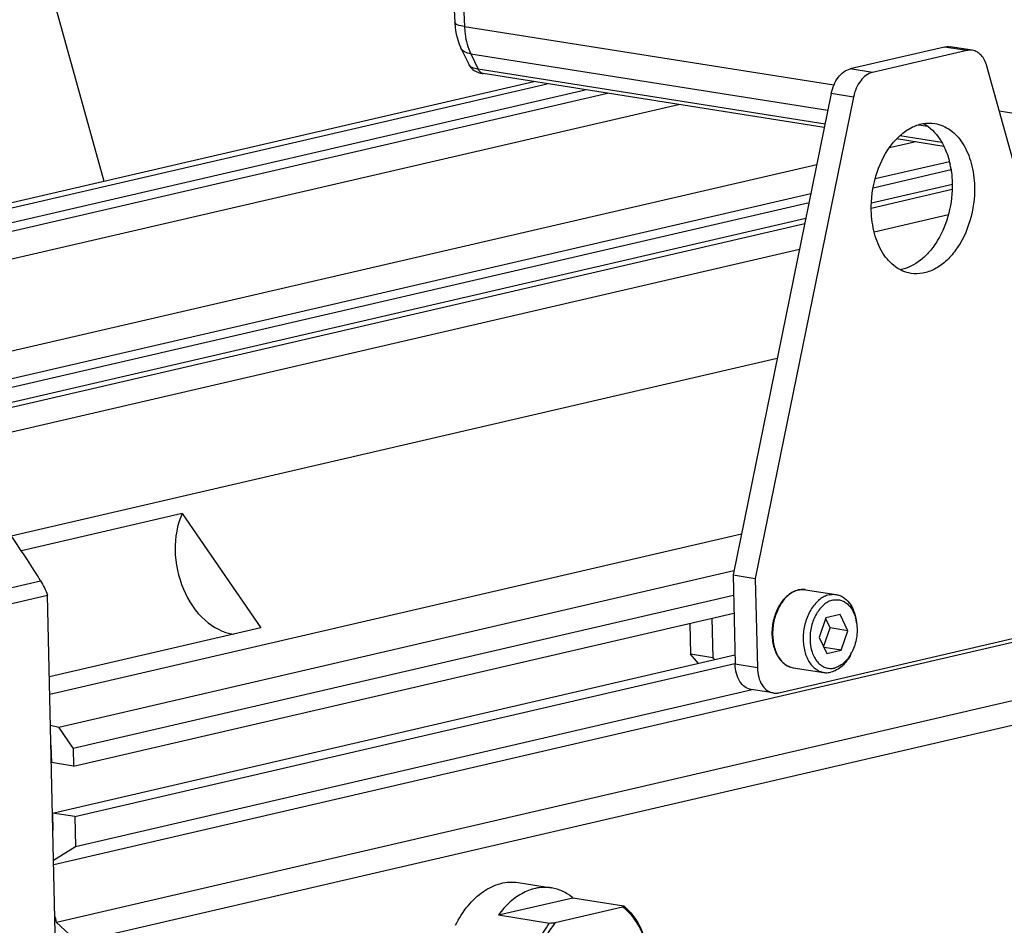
# Model space of a CAD drawing. Header units: millimetres. Extents: x -134 to 420, y 0 to 297.
# Tile 12 of 57: x 177 to 201, y 33 to 55. Entities that reach past the tile are written whole.
import ezdxf

# ---------------------------------------------------------------- set-up
doc = ezdxf.new("R2010")
doc.units = ezdxf.units.MM
doc.header["$LTSCALE"] = 23.1
for name, color, linetype in [('AXIS', 7, 'CONTINUOUS'), ('COMPONENTS', 7, 'CONTINUOUS'), ('CUT', 7, 'CONTINUOUS'), ('PROTRUSION', 7, 'CONTINUOUS')]:
    doc.layers.add(name, color=color, linetype=linetype)

msp = doc.modelspace()

# ---------------------------------------------------------------- linework, layer by layer
at = {"layer": 'AXIS', "color": 7, "linetype": 'CONTINUOUS'}
for p, q in [((198.56102, 52.18525), (199.176, 52.32773)), ((198.20718, 51.41775), (200.03876, 51.8421)), ((169.6024, 45.47599), (196.76351, 51.76879)), ((171.36161, 45.19805), (196.61675, 51.04927)), ((222.07831, 44.70055), (177.90836, 34.46706)), ((222.4405, 43.34241), (177.97855, 33.04126)), ((181.08468, 43.1418), (177.1095, 42.22081)), ((181.08468, 43.1418), (183.0298, 40.31922)), ((178.50002, 32.56456), (222.96197, 42.86571)), ((183.0298, 40.31922), (177.80127, 39.10785)), ((178.4457, 34.91825), (195.16285, 38.79136)), ((178.42873, 35.65378), (178.4457, 34.91825)), ((177.90575, 34.58045), (178.4457, 34.91825)), ((178.50002, 32.56456), (177.97855, 33.04126))]:
    msp.add_line(p, q, dxfattribs=at)
msp.add_arc((156.6636, 28.085), 21.88359, 13.090097, 13.558509, dxfattribs=at)
msp.add_open_spline([(181.08468, 43.1418), (180.95638, 42.86343), (180.84702, 42.21113), (181.05326, 41.2683), (181.55723, 40.49108), (182.09579, 40.19586), (182.35671, 40.16247)], degree=3, knots=[0, 0, 0, 0, 0.25342576, 0.52611303, 0.78250992, 1, 1, 1, 1], dxfattribs=at)
at = {"layer": 'COMPONENTS', "color": 7, "linetype": 'CONTINUOUS'}
for p, q in [((187.45867, 62.70938), (187.81766, 55.27052)), ((177.32668, 57.93041), (179.14696, 51.35057)), ((187.97166, 54.64235), (188.17138, 54.22617)), ((199.92269, 54.66716), (197.59118, 54.12698)), ((200.47245, 54.5803), (198.14093, 54.04012)), ((200.60646, 54.58558), (200.05671, 54.67244)), ((196.94926, 52.67954), (188.52234, 54.01091)), ((203.91229, 43.5459), (200.9661, 54.1956)), ((197.12044, 53.51884), (194.69449, 41.6245)), ((197.6702, 53.43199), (195.24425, 41.53765)), ((199.90578, 52.21243), (198.73589, 52.39727)), ((194.69449, 41.6245), (195.24425, 41.53765)), ((194.69449, 41.6245), (194.74541, 39.41792)), ((195.24425, 41.53765), (195.29517, 39.33106)), ((175.83753, 40.68177), (177.7547, 41.12595)), ((178.32574, 16.3803), (177.7547, 41.12595)), ((196.48695, 41.26009), (197.24176, 41.14084)), ((197.34401, 40.64613), (196.99075, 40.56428)), ((197.53083, 40.24573), (197.34401, 40.64613)), ((193.62651, 40.43195), (193.64421, 39.66519)), ((194.17135, 40.55818), (194.19396, 39.57833)), ((195.82202, 38.71367), (203.4703, 40.48566)), ((196.99075, 40.56428), (196.82431, 40.08204)), ((197.09102, 40.31522), (196.98398, 40.54465)), ((197.73797, 40.49894), (197.74613, 40.44552)), ((196.93136, 39.85261), (197.09102, 40.31522)), ((197.53083, 40.24573), (197.09102, 40.31522)), ((197.36438, 39.76349), (197.53083, 40.24573)), ((196.82431, 40.08204), (197.01112, 39.68165)), ((194.19396, 39.57833), (193.64421, 39.66519)), ((193.838, 39.43809), (193.64421, 39.66519)), ((197.36438, 39.76349), (196.94179, 39.83026)), ((197.01112, 39.68165), (197.36438, 39.76349)), ((197.60738, 39.67238), (197.63161, 39.72069)), ((194.19396, 39.57833), (194.23512, 39.5301)), ((196.18264, 39.33398), (196.93745, 39.21473)), ((195.68801, 38.70839), (195.13826, 38.79524)), ((189.38075, 34.02544), (190.20538, 33.89516)), ((188.89573, 33.22535), (190.73131, 33.65063)), ((190.73131, 33.65063), (191.99575, 33.45086)), ((190.3029, 33.03723), (191.96296, 33.42184)), ((188.89573, 33.22535), (190.16016, 33.02559))]:
    msp.add_line(p, q, dxfattribs=at)
at = {"layer": 'COMPONENTS', "color": 9, "linetype": 'CONTINUOUS'}
for p, q in [((187.69828, 62.61458), (188.05728, 55.17572)), ((188.05728, 55.17572), (197.18815, 53.73313)), ((188.21476, 54.49676), (188.39593, 54.11921)), ((188.21476, 54.49676), (197.03566, 53.10314)), ((200.47245, 54.5803), (199.92269, 54.66716)), ((196.96671, 52.76511), (188.39593, 54.11921)), ((198.14093, 54.04012), (197.59118, 54.12698)), ((197.6702, 53.43199), (197.12044, 53.51884)), ((201.27255, 53.08783), (201.83449, 52.99905)), ((199.28087, 52.74841), (199.49596, 52.71443)), ((199.85486, 52.30881), (198.81399, 52.47325)), ((175.6673, 41.0358), (177.58447, 41.47998)), ((195.29517, 39.33106), (194.74541, 39.41792))]:
    msp.add_line(p, q, dxfattribs=at)
at = {"layer": 'COMPONENTS', "color": 7, "linetype": 'CONTINUOUS'}
for points in [[(187.81766, 55.27053), (187.81901, 55.2461), (187.82666, 55.15801), (187.83862, 55.07115), (187.85491, 54.98553), (187.87551, 54.90142), (187.90035, 54.81924), (187.92939, 54.73922), (187.96267, 54.66144), (187.97168, 54.64233)], [(188.17123, 54.22646), (188.18988, 54.19282), (188.21268, 54.1612), (188.23887, 54.13259), (188.26717, 54.10785), (188.29704, 54.08675), (188.32825, 54.06885)], [(188.32825, 54.06885), (188.35994, 54.05408), (188.39172, 54.042), (188.42417, 54.03188)], [(188.42417, 54.03188), (188.45783, 54.02329), (188.49289, 54.016), (188.5229, 54.01083)]]:
    msp.add_lwpolyline(points, dxfattribs=at)
for centre, radius, start, end in [((197.81731, 51.2869), 2.29058, 9.425971, 12.295154), ((157.92485, 29.40936), 23.06947, 31.549105, 37.594509), ((196.41902, 40.75013), 0.51608, 101.927189, 103.04531), ((196.69867, 40.28569), 1.05959, 8.674704, 11.598083), ((196.68418, 40.19579), 1.05988, 330.444999, 333.369819), ((191.53709, 33.93602), 0.66764, 309.633415, 313.391413), ((188.32326, 56.41737), 23.4638, 274.490095, 274.839797)]:
    msp.add_arc(centre, radius, start, end, dxfattribs=at)
at = {"layer": 'COMPONENTS', "color": 9, "linetype": 'CONTINUOUS'}
msp.add_arc((196.42468, 40.77008), 0.49595, 103.045805, 104.187387, dxfattribs=at)
for points, knots in [([(188.05728, 55.17572), (187.99774, 55.18375), (187.92131, 55.19447), (187.81907, 55.24251), (187.81769, 55.27053)], [0, 0, 0, 0, 0.68168015, 1, 1, 1, 1]), ([(188.05728, 55.17572), (188.05984, 55.11448), (188.07971, 54.88226), (188.14124, 54.65211), (188.21476, 54.49676)], [0, 0, 0, 0, 0.26288558, 1, 1, 1, 1]), ([(188.21476, 54.49676), (188.16164, 54.50436), (188.06497, 54.53027), (187.99057, 54.60291), (187.97168, 54.64233)], [0, 0, 0, 0, 0.55100385, 1, 1, 1, 1]), ([(188.39593, 54.11921), (188.34489, 54.12697), (188.26246, 54.14426), (188.18575, 54.19623), (188.17135, 54.22622)], [0, 0, 0, 0, 0.60805124, 1, 1, 1, 1]), ([(188.52235, 54.01093), (188.49602, 54.01506), (188.44183, 54.04242), (188.40885, 54.09152), (188.39593, 54.11921)], [0, 0, 0, 0, 0.46584729, 1, 1, 1, 1]), ([(196.30313, 41.2509), (196.2625, 41.24063), (196.18079, 41.20862), (196.06774, 41.13306), (195.96362, 41.03131), (195.838, 40.86123), (195.72296, 40.60428), (195.66113, 40.26802), (195.67872, 39.93483), (195.76201, 39.6823), (195.86837, 39.52121), (195.96111, 39.42847), (196.06665, 39.36335), (196.14401, 39.34009), (196.18264, 39.33398)], [0, 0, 0, 0, 0.05256211, 0.10890293, 0.16949677, 0.23422902, 0.37319528, 0.5182018, 0.65929779, 0.78776628, 0.84595419, 0.90007529, 0.95094906, 1, 1, 1, 1]), ([(196.31273, 41.25322), (196.32721, 41.25658), (196.38458, 41.2672), (196.44403, 41.26687), (196.48695, 41.26009)], [0, 0, 0, 0, 0.25494455, 1, 1, 1, 1])]:
    msp.add_open_spline(points, degree=3, knots=knots, dxfattribs=at)
at = {"layer": 'COMPONENTS', "color": 7, "linetype": 'CONTINUOUS'}
for points, knots in [([(199.92269, 54.66716), (199.93383, 54.66974), (199.97793, 54.67789), (200.02364, 54.67766), (200.05665, 54.67245)], [0, 0, 0, 0, 0.25480014, 1, 1, 1, 1]), ([(200.6064, 54.5856), (200.57339, 54.59081), (200.52769, 54.59104), (200.48358, 54.58288), (200.47245, 54.5803)], [0, 0, 0, 0, 0.74519986, 1, 1, 1, 1]), ([(200.9661, 54.1956), (200.95195, 54.24674), (200.91565, 54.34225), (200.83336, 54.46368), (200.72904, 54.54985), (200.64701, 54.57919), (200.6064, 54.5856)], [0, 0, 0, 0, 0.28492397, 0.54392611, 0.77924535, 1, 1, 1, 1]), ([(197.12044, 53.51884), (197.13566, 53.59345), (197.18053, 53.73599), (197.31197, 53.96766), (197.47496, 54.10005), (197.59118, 54.12698)], [0, 0, 0, 0, 0.28524008, 0.55310814, 1, 1, 1, 1]), ([(198.14093, 54.04012), (198.02471, 54.0132), (197.86173, 53.8808), (197.73028, 53.64914), (197.68541, 53.50659), (197.6702, 53.43199)], [0, 0, 0, 0, 0.44689186, 0.71475992, 1, 1, 1, 1]), ([(198.11006, 50.63146), (198.1035, 50.91556), (198.17864, 51.4748), (198.46901, 52.1023), (198.80493, 52.48424), (199.08158, 52.68269), (199.3782, 52.79006), (199.58177, 52.79391), (199.67726, 52.77883)], [0, 0, 0, 0, 0.28749358, 0.56138723, 0.6854327, 0.79862413, 0.90219902, 1, 1, 1, 1]), ([(199.39525, 52.77625), (199.5617, 52.68889), (199.7805, 52.46766), (199.96624, 52.10146), (200.03079, 51.88723), (200.05534, 51.77467)], [0, 0, 0, 0, 0.45832005, 0.71913386, 1, 1, 1, 1]), ([(199.67726, 52.77883), (199.81394, 52.75724), (200.09334, 52.63504), (200.40634, 52.27387), (200.60646, 51.78452), (200.65502, 51.41537), (200.65948, 51.22212)], [0, 0, 0, 0, 0.20959561, 0.44217721, 0.7071999, 1, 1, 1, 1]), ([(200.07695, 51.66203), (200.08173, 51.63329), (200.09894, 51.51628), (200.10767, 51.39806), (200.10973, 51.30897)], [0, 0, 0, 0, 0.24645941, 1, 1, 1, 1]), ([(200.10973, 51.30897), (200.11549, 51.05913), (200.05783, 50.56353), (199.83099, 49.99346), (199.56386, 49.61631), (199.27756, 49.33379), (199.00652, 49.19543), (198.82484, 49.16421)], [0, 0, 0, 0, 0.27955781, 0.55073093, 0.67672751, 0.79378591, 1, 1, 1, 1]), ([(200.65948, 51.22212), (200.66604, 50.93801), (200.59089, 50.37877), (200.30053, 49.75127), (199.9646, 49.36933), (199.68796, 49.17088), (199.39133, 49.06351), (199.18777, 49.05967), (199.09227, 49.07475)], [0, 0, 0, 0, 0.28749358, 0.56138723, 0.6854327, 0.79862413, 0.90219902, 1, 1, 1, 1]), ([(199.09227, 49.07475), (198.9556, 49.09633), (198.6762, 49.21853), (198.3632, 49.57971), (198.16308, 50.06905), (198.11452, 50.4382), (198.11006, 50.63146)], [0, 0, 0, 0, 0.20959561, 0.44217721, 0.7071999, 1, 1, 1, 1]), ([(196.30253, 41.2529), (196.26034, 41.24312), (196.17586, 41.21197), (196.05924, 41.13696), (195.9527, 41.03581), (195.82508, 40.86718), (195.70833, 40.61198), (195.6452, 40.27724), (195.66219, 39.94426), (195.74622, 39.69068), (195.85453, 39.52756), (195.95044, 39.43229), (196.06071, 39.36472), (196.14192, 39.34042), (196.18264, 39.33398)], [0, 0, 0, 0, 0.0537695, 0.11060837, 0.17107888, 0.23522843, 0.37225951, 0.5150728, 0.65440192, 0.78229265, 0.84095043, 0.89618816, 0.94880469, 1, 1, 1, 1]), ([(196.48695, 41.26009), (196.47262, 41.26236), (196.41453, 41.26879), (196.35531, 41.26415), (196.31236, 41.25507)], [0, 0, 0, 0, 0.24835269, 1, 1, 1, 1]), ([(197.06754, 41.13397), (197.02671, 41.12451), (196.94443, 41.09399), (196.83027, 41.02008), (196.7249, 40.91951), (196.59742, 40.7503), (196.48019, 40.49323), (196.41629, 40.15572), (196.43251, 39.82051), (196.51534, 39.56604), (196.62183, 39.40356), (196.71486, 39.31), (196.82086, 39.24431), (196.89863, 39.22086), (196.93745, 39.21473)], [0, 0, 0, 0, 0.05234897, 0.10844278, 0.16880139, 0.23334616, 0.37214021, 0.51725174, 0.65863134, 0.78741738, 0.84573676, 0.89995747, 0.95090027, 1, 1, 1, 1]), ([(197.06754, 41.13397), (197.08203, 41.13733), (197.13939, 41.14794), (197.19884, 41.14762), (197.24176, 41.14084)], [0, 0, 0, 0, 0.25492414, 1, 1, 1, 1]), ([(197.24176, 41.14084), (197.27215, 41.13604), (197.33278, 41.11971), (197.44893, 41.06077), (197.57723, 40.93739), (197.68559, 40.73639), (197.72539, 40.58127), (197.73797, 40.49894)], [0, 0, 0, 0, 0.10679955, 0.21611849, 0.44944076, 0.71085044, 1, 1, 1, 1]), ([(197.15822, 41.00239), (197.11902, 40.99331), (197.03992, 40.96287), (196.93156, 40.88813), (196.83311, 40.78621), (196.71718, 40.61559), (196.61861, 40.36053), (196.58179, 40.03542), (196.6221, 39.77002), (196.69938, 39.58717), (196.77432, 39.47526), (196.86551, 39.38913), (196.97002, 39.3328), (197.08342, 39.30952), (197.15982, 39.31679), (197.19692, 39.32539)], [0, 0, 0, 0, 0.05343512, 0.11110845, 0.17354769, 0.2405133, 0.38399435, 0.53147319, 0.67086003, 0.73472642, 0.79382861, 0.8484424, 0.89968221, 0.94943734, 1, 1, 1, 1]), ([(197.15822, 41.00239), (197.18961, 41.00966), (197.25373, 41.0171), (197.3497, 41.00436), (197.44068, 40.96793), (197.52378, 40.90922), (197.59683, 40.83026), (197.68096, 40.69733), (197.71988, 40.58022), (197.73662, 40.49872)], [0, 0, 0, 0, 0.11270392, 0.22323565, 0.33523162, 0.45205626, 0.57619237, 0.70899946, 1, 1, 1, 1]), ([(197.74613, 40.4455), (197.76481, 40.32324), (197.76134, 40.07167), (197.68709, 39.83127), (197.63163, 39.72072)], [0, 0, 0, 0, 0.49999935, 1, 1, 1, 1]), ([(197.60738, 39.67239), (197.57848, 39.61478), (197.51393, 39.50765), (197.39455, 39.37222), (197.26039, 39.27292), (197.16092, 39.23301), (197.11167, 39.2216)], [0, 0, 0, 0, 0.28022513, 0.54093993, 0.78019176, 1, 1, 1, 1]), ([(197.60616, 39.673), (197.58089, 39.62847), (197.5256, 39.54584), (197.42633, 39.44186), (197.31675, 39.36559), (197.23663, 39.33459), (197.19692, 39.32539)], [0, 0, 0, 0, 0.27867703, 0.53842615, 0.77814019, 1, 1, 1, 1]), ([(195.13834, 38.79523), (195.08367, 38.80385), (194.97191, 38.85274), (194.84668, 38.99719), (194.76662, 39.19294), (194.7472, 39.34061), (194.74541, 39.41792)], [0, 0, 0, 0, 0.20958737, 0.44216786, 0.70718454, 1, 1, 1, 1]), ([(195.29517, 39.33106), (195.29695, 39.25376), (195.31638, 39.10608), (195.39643, 38.91033), (195.52166, 38.76588), (195.63342, 38.71699), (195.6881, 38.70837)], [0, 0, 0, 0, 0.29281546, 0.55783214, 0.79041263, 1, 1, 1, 1]), ([(196.93745, 39.21473), (196.9517, 39.21248), (197.00974, 39.2062), (197.06891, 39.21169), (197.11167, 39.2216)], [0, 0, 0, 0, 0.24733546, 1, 1, 1, 1]), ([(195.6881, 38.70837), (195.7211, 38.70316), (195.7668, 38.70294), (195.8109, 38.71109), (195.82202, 38.71367)], [0, 0, 0, 0, 0.74526128, 1, 1, 1, 1]), ([(187.83478, 32.96933), (187.92096, 33.14112), (188.11868, 33.45332), (188.49956, 33.81748), (188.869, 33.99706), (189.1659, 34.04383), (189.31063, 34.03652), (189.38075, 34.02544)], [0, 0, 0, 0, 0.2891478, 0.55055545, 0.78387739, 0.89319447, 1, 1, 1, 1]), ([(190.20536, 33.89516), (190.09197, 33.91308), (189.85048, 33.90901), (189.49808, 33.78345), (189.16886, 33.55067), (188.98225, 33.34192), (188.89573, 33.22535)], [0, 0, 0, 0, 0.22335458, 0.4596434, 0.71755107, 1, 1, 1, 1]), ([(190.73131, 33.65063), (190.6547, 33.71418), (190.48898, 33.82169), (190.29977, 33.88025), (190.20536, 33.89516)], [0, 0, 0, 0, 0.51013548, 1, 1, 1, 1]), ([(192.6147, 32.21411), (192.59353, 32.34212), (192.53484, 32.58769), (192.39329, 32.92495), (192.20533, 33.20884), (192.04703, 33.36045), (191.96296, 33.42184)], [0, 0, 0, 0, 0.2772215, 0.53701071, 0.7775895, 1, 1, 1, 1]), ([(191.99575, 33.45086), (192.16317, 33.31198), (192.36958, 33.02664), (192.5402, 32.58916), (192.59535, 32.34222), (192.61492, 32.21406)], [0, 0, 0, 0, 0.4636044, 0.72369114, 1, 1, 1, 1]), ([(189.58904, 31.11856), (189.58506, 31.29094), (189.60517, 31.63761), (189.71365, 32.14247), (189.89512, 32.61277), (190.06477, 32.89707), (190.16016, 33.02559)], [0, 0, 0, 0, 0.25564964, 0.51237026, 0.76269619, 1, 1, 1, 1]), ([(190.3029, 33.03723), (190.20198, 32.91229), (190.02187, 32.63127), (189.82888, 32.15996), (189.71282, 31.649), (189.68041, 31.12749), (189.73347, 30.62478), (189.86969, 30.16889), (190.08228, 29.7854), (190.27835, 29.58412), (190.38437, 29.5067)], [0, 0, 0, 0, 0.12487928, 0.25753951, 0.39419128, 0.53045839, 0.66201933, 0.7852508, 0.89792768, 1, 1, 1, 1])]:
    msp.add_open_spline(points, degree=3, knots=knots, dxfattribs=at)
msp.add_open_spline([(177.58447, 41.47998), (177.65302, 41.36842), (177.70988, 41.24899), (177.7547, 41.12595)], degree=3, dxfattribs=at)
at = {"layer": 'CUT', "color": 7, "linetype": 'CONTINUOUS'}
for p, q in [((160.2016, 46.96122), (189.77521, 53.81297)), ((160.53146, 46.90911), (190.10506, 53.76086)), ((161.46604, 46.76146), (191.03965, 53.6132)), ((162.01579, 46.6746), (191.5894, 53.52635)), ((163.775, 46.39666), (193.34861, 53.24841)), ((198.15579, 51.19162), (200.08042, 51.63752)), ((198.11007, 50.68831), (200.10809, 51.15122)), ((198.11295, 50.81751), (200.11607, 51.2816)), ((171.91136, 45.11119), (196.57089, 50.82442)), ((172.84594, 44.96354), (196.49293, 50.44218)), ((198.18031, 50.1012), (200.01349, 50.52592)), ((173.1758, 44.91142), (196.46541, 50.30727)), ((173.53435, 44.39111), (196.33625, 49.67396)), ((178.03113, 37.8658), (194.71631, 41.7315)), ((178.38969, 37.34549), (194.706, 41.12573)), ((178.39987, 36.90418), (194.71619, 40.68441)), ((177.87897, 35.74064), (194.74012, 39.6471)), ((178.42873, 35.65378), (194.74185, 39.43328)), ((177.82887, 37.91166), (178.03113, 37.8658)), ((178.38969, 37.34549), (178.03113, 37.8658)), ((177.84031, 37.41625), (177.85012, 36.99103)), ((178.38969, 37.34549), (178.39987, 36.90418)), ((178.39987, 36.90418), (177.85012, 36.99103)), ((177.87897, 35.74064), (177.88879, 35.31541)), ((178.42873, 35.65378), (177.87897, 35.74064))]:
    msp.add_line(p, q, dxfattribs=at)
at = {"layer": 'PROTRUSION', "color": 7, "linetype": 'CONTINUOUS'}
for p, q in [((176.85493, 42.59396), (195.78683, 46.98018)), ((177.81119, 38.67802), (194.9011, 42.63749))]:
    msp.add_line(p, q, dxfattribs=at)

doc.saveas('drawing.dxf')
